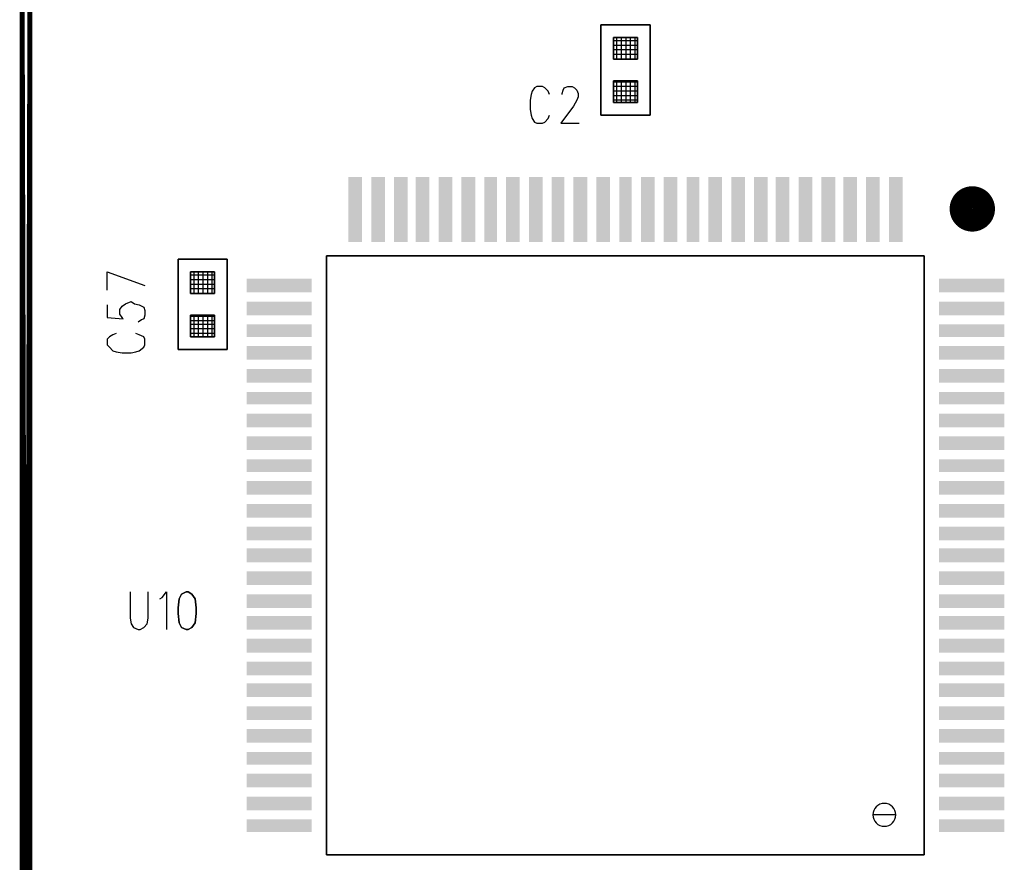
# Model space of a CAD drawing. Extents: x 12 to 27.9, y 10.8 to 21.2.
# Tile 14 of 32: x 17.747 to 18.609, y 15.785 to 16.521. Entities that reach past the tile are written whole.
import ezdxf

# ---------------------------------------------------------------- set-up
doc = ezdxf.new("R2010")
doc.units = 0
doc.layers.add('ASSYDWGBOT_pho', color=1, linetype='CONTINUOUS')

msp = doc.modelspace()

# ---------------------------------------------------------------- linework, layer by layer
at = {"layer": 'ASSYDWGBOT_pho', "const_width": 0.01111}
msp.add_lwpolyline([(17.753, 18.093), (17.753, 14.093)], close=True, dxfattribs=at)
at = {"layer": 'ASSYDWGBOT_pho'}
for points in [[(18.256, 16.438), (18.256, 16.517)], [(18.256, 16.517), (18.299, 16.517)], [(18.299, 16.517), (18.299, 16.438)], [(18.288, 16.506), (18.267, 16.506)], [(18.267, 16.506), (18.267, 16.487)], [(18.288, 16.506), (18.267, 16.506)], [(18.267, 16.506), (18.267, 16.487)], [(18.288, 16.487), (18.288, 16.506)], [(18.288, 16.487), (18.288, 16.506)], [(18.267, 16.487), (18.288, 16.487)], [(18.267, 16.487), (18.288, 16.487)], [(18.288, 16.468), (18.267, 16.468)], [(18.267, 16.468), (18.267, 16.449)], [(18.288, 16.468), (18.267, 16.468)], [(18.267, 16.468), (18.267, 16.449)], [(18.288, 16.449), (18.288, 16.468)], [(18.288, 16.449), (18.288, 16.468)], [(18.267, 16.449), (18.288, 16.449)], [(18.267, 16.449), (18.288, 16.449)], [(18.299, 16.438), (18.256, 16.438)], [(17.886, 16.233), (17.886, 16.312)], [(17.886, 16.312), (17.929, 16.312)], [(17.929, 16.312), (17.929, 16.233)], [(18.016, 15.791), (18.016, 16.315)], [(18.016, 16.315), (18.539, 16.315)], [(18.539, 16.315), (18.539, 15.791)], [(17.897, 16.301), (17.897, 16.282)], [(17.918, 16.301), (17.897, 16.301)], [(17.897, 16.301), (17.897, 16.282)], [(17.918, 16.301), (17.897, 16.301)], [(17.918, 16.282), (17.918, 16.301)], [(17.918, 16.282), (17.918, 16.301)], [(17.897, 16.282), (17.918, 16.282)], [(17.897, 16.282), (17.918, 16.282)], [(17.897, 16.263), (17.897, 16.244)], [(17.918, 16.263), (17.897, 16.263)], [(17.897, 16.263), (17.897, 16.244)], [(17.918, 16.263), (17.897, 16.263)], [(17.918, 16.244), (17.918, 16.263)], [(17.918, 16.244), (17.918, 16.263)], [(17.897, 16.244), (17.918, 16.244)], [(17.897, 16.244), (17.918, 16.244)], [(17.929, 16.233), (17.886, 16.233)], [(17.889, 16.019), (17.887, 16.015)], [(17.893, 16.021), (17.889, 16.019)], [(17.895, 16.021), (17.893, 16.021)], [(17.898, 16.019), (17.895, 16.021)], [(17.901, 16.015), (17.898, 16.019)], [(17.887, 16.015), (17.886, 16.007)], [(17.902, 16.007), (17.901, 16.015)], [(17.886, 16.007), (17.886, 16.002)], [(17.886, 16.002), (17.887, 15.994)], [(17.901, 15.994), (17.902, 16.002)], [(17.902, 16.002), (17.902, 16.007)], [(17.887, 15.994), (17.889, 15.99)], [(17.898, 15.99), (17.901, 15.994)], [(17.889, 15.99), (17.893, 15.988)], [(17.893, 15.988), (17.895, 15.988)], [(17.895, 15.988), (17.898, 15.99)], [(18.539, 15.791), (18.016, 15.791)]]:
    msp.add_lwpolyline(points, close=True, dxfattribs=at)
for points in [[(18.288, 16.503), (18.267, 16.503)], [(18.288, 16.503), (18.267, 16.503)], [(18.288, 16.499), (18.267, 16.499)], [(18.288, 16.499), (18.267, 16.499)], [(18.27, 16.487), (18.27, 16.506)], [(18.27, 16.487), (18.27, 16.506)], [(18.274, 16.487), (18.274, 16.506)], [(18.274, 16.487), (18.274, 16.506)], [(18.278, 16.487), (18.278, 16.506)], [(18.278, 16.487), (18.278, 16.506)], [(18.282, 16.487), (18.282, 16.506)], [(18.282, 16.487), (18.282, 16.506)], [(18.286, 16.487), (18.286, 16.506)], [(18.286, 16.487), (18.286, 16.506)], [(18.288, 16.495), (18.267, 16.495)], [(18.288, 16.495), (18.267, 16.495)], [(18.288, 16.491), (18.267, 16.491)], [(18.288, 16.491), (18.267, 16.491)], [(18.288, 16.467), (18.267, 16.467)], [(18.288, 16.467), (18.267, 16.467)], [(18.27, 16.449), (18.27, 16.468)], [(18.27, 16.449), (18.27, 16.468)], [(18.274, 16.449), (18.274, 16.468)], [(18.274, 16.449), (18.274, 16.468)], [(18.278, 16.449), (18.278, 16.468)], [(18.278, 16.449), (18.278, 16.468)], [(18.282, 16.449), (18.282, 16.468)], [(18.282, 16.449), (18.282, 16.468)], [(18.286, 16.449), (18.286, 16.468)], [(18.286, 16.449), (18.286, 16.468)], [(18.195, 16.456), (18.194, 16.451)], [(18.196, 16.459), (18.195, 16.456)], [(18.198, 16.462), (18.196, 16.459)], [(18.2, 16.463), (18.198, 16.462)], [(18.205, 16.463), (18.2, 16.463)], [(18.207, 16.462), (18.205, 16.463)], [(18.21, 16.459), (18.207, 16.462)], [(18.211, 16.456), (18.21, 16.459)], [(18.222, 16.457), (18.223, 16.46)], [(18.222, 16.456), (18.222, 16.457)], [(18.223, 16.46), (18.224, 16.462)], [(18.224, 16.462), (18.227, 16.463)], [(18.227, 16.463), (18.231, 16.463)], [(18.231, 16.463), (18.233, 16.462)], [(18.233, 16.462), (18.235, 16.46)], [(18.235, 16.46), (18.236, 16.457)], [(18.236, 16.457), (18.236, 16.454)], [(18.288, 16.463), (18.267, 16.463)], [(18.288, 16.463), (18.267, 16.463)], [(18.288, 16.459), (18.267, 16.459)], [(18.288, 16.459), (18.267, 16.459)], [(18.194, 16.451), (18.194, 16.443)], [(18.235, 16.451), (18.232, 16.446)], [(18.236, 16.454), (18.235, 16.451)], [(18.288, 16.455), (18.267, 16.455)], [(18.288, 16.455), (18.267, 16.455)], [(18.288, 16.451), (18.267, 16.451)], [(18.288, 16.451), (18.267, 16.451)], [(18.194, 16.443), (18.195, 16.438)], [(18.232, 16.446), (18.221, 16.431)], [(18.195, 16.438), (18.196, 16.435)], [(18.196, 16.435), (18.198, 16.432)], [(18.198, 16.432), (18.2, 16.431)], [(18.2, 16.431), (18.205, 16.431)], [(18.205, 16.431), (18.207, 16.432)], [(18.207, 16.432), (18.21, 16.435)], [(18.21, 16.435), (18.211, 16.438)], [(18.221, 16.431), (18.237, 16.431)], [(17.824, 16.301), (17.857, 16.289)], [(17.824, 16.285), (17.824, 16.301)], [(17.9, 16.282), (17.9, 16.301)], [(17.9, 16.282), (17.9, 16.301)], [(17.904, 16.282), (17.904, 16.301)], [(17.904, 16.282), (17.904, 16.301)], [(17.908, 16.282), (17.908, 16.301)], [(17.908, 16.282), (17.908, 16.301)], [(17.912, 16.282), (17.912, 16.301)], [(17.912, 16.282), (17.912, 16.301)], [(17.916, 16.282), (17.916, 16.301)], [(17.916, 16.282), (17.916, 16.301)], [(17.918, 16.298), (17.897, 16.298)], [(17.918, 16.298), (17.897, 16.298)], [(17.918, 16.294), (17.897, 16.294)], [(17.918, 16.294), (17.897, 16.294)], [(17.918, 16.29), (17.897, 16.29)], [(17.918, 16.29), (17.897, 16.29)], [(17.918, 16.286), (17.897, 16.286)], [(17.918, 16.286), (17.897, 16.286)], [(17.84, 16.273), (17.845, 16.275)], [(17.845, 16.275), (17.848, 16.273)], [(17.918, 16.282), (17.897, 16.282)], [(17.918, 16.282), (17.897, 16.282)], [(17.824, 16.272), (17.824, 16.261)], [(17.835, 16.268), (17.837, 16.271)], [(17.835, 16.264), (17.835, 16.268)], [(17.837, 16.271), (17.84, 16.273)], [(17.848, 16.273), (17.852, 16.272)], [(17.852, 16.272), (17.856, 16.27)], [(17.856, 16.27), (17.857, 16.267)], [(17.857, 16.267), (17.857, 16.263)], [(17.824, 16.261), (17.838, 16.26)], [(17.837, 16.261), (17.835, 16.264)], [(17.838, 16.26), (17.837, 16.261)], [(17.854, 16.259), (17.851, 16.257)], [(17.856, 16.26), (17.854, 16.259)], [(17.857, 16.263), (17.856, 16.26)], [(17.918, 16.262), (17.897, 16.262)], [(17.918, 16.262), (17.897, 16.262)], [(17.918, 16.258), (17.897, 16.258)], [(17.918, 16.258), (17.897, 16.258)], [(17.9, 16.244), (17.9, 16.263)], [(17.9, 16.244), (17.9, 16.263)], [(17.904, 16.244), (17.904, 16.263)], [(17.904, 16.244), (17.904, 16.263)], [(17.908, 16.244), (17.908, 16.263)], [(17.908, 16.244), (17.908, 16.263)], [(17.912, 16.244), (17.912, 16.263)], [(17.912, 16.244), (17.912, 16.263)], [(17.916, 16.244), (17.916, 16.263)], [(17.916, 16.244), (17.916, 16.263)], [(17.918, 16.255), (17.897, 16.255)], [(17.918, 16.255), (17.897, 16.255)], [(17.918, 16.251), (17.897, 16.251)], [(17.918, 16.251), (17.897, 16.251)], [(17.826, 16.244), (17.824, 16.242)], [(17.824, 16.242), (17.824, 16.237)], [(17.829, 16.246), (17.826, 16.244)], [(17.832, 16.247), (17.829, 16.246)], [(17.852, 16.246), (17.849, 16.247)], [(17.856, 16.244), (17.852, 16.246)], [(17.857, 16.242), (17.856, 16.244)], [(17.857, 16.237), (17.857, 16.242)], [(17.918, 16.247), (17.897, 16.247)], [(17.918, 16.247), (17.897, 16.247)], [(17.824, 16.237), (17.826, 16.235)], [(17.826, 16.235), (17.829, 16.232)], [(17.829, 16.232), (17.832, 16.231)], [(17.849, 16.231), (17.852, 16.232)], [(17.852, 16.232), (17.856, 16.235)], [(17.856, 16.235), (17.857, 16.237)], [(17.832, 16.231), (17.837, 16.23)], [(17.837, 16.23), (17.845, 16.23)], [(17.845, 16.23), (17.849, 16.231)], [(17.844, 16.021), (17.844, 15.998)], [(17.86, 15.998), (17.86, 16.021)], [(17.872, 16.016), (17.876, 16.021)], [(17.876, 16.021), (17.876, 15.988)], [(17.87, 16.015), (17.872, 16.016)], [(17.844, 15.998), (17.845, 15.993)], [(17.845, 15.993), (17.847, 15.99)], [(17.856, 15.99), (17.859, 15.993)], [(17.859, 15.993), (17.86, 15.998)], [(17.847, 15.99), (17.851, 15.988)], [(17.851, 15.988), (17.853, 15.988)], [(17.853, 15.988), (17.856, 15.99)]]:
    msp.add_lwpolyline(points, dxfattribs=at)
at = {"layer": 'ASSYDWGBOT_pho', "const_width": 0.01969}
msp.add_lwpolyline([(18.571, 16.356, 1), (18.591, 16.356, 1), (18.571, 16.356)], format="xyb", dxfattribs=at)
msp.add_lwpolyline([(18.571, 16.356, 1), (18.591, 16.356, 1), (18.571, 16.356)], format="xyb", dxfattribs=at)
at = {"layer": 'ASSYDWGBOT_pho'}
for points in [[(18.514, 15.826, 1), (18.494, 15.826, 1)], [(18.494, 15.826, 1), (18.514, 15.826)]]:
    msp.add_lwpolyline(points, format="xyb", close=True, dxfattribs=at)
for points in [[(18.047, 16.327), (18.047, 16.384), (18.035, 16.327), (18.035, 16.384)], [(18.047, 16.327), (18.047, 16.384), (18.035, 16.327), (18.035, 16.384)], [(18.067, 16.327), (18.067, 16.384), (18.055, 16.327), (18.055, 16.384)], [(18.067, 16.327), (18.067, 16.384), (18.055, 16.327), (18.055, 16.384)], [(18.087, 16.327), (18.087, 16.384), (18.075, 16.327), (18.075, 16.384)], [(18.087, 16.327), (18.087, 16.384), (18.075, 16.327), (18.075, 16.384)], [(18.106, 16.327), (18.106, 16.384), (18.094, 16.327), (18.094, 16.384)], [(18.106, 16.327), (18.106, 16.384), (18.094, 16.327), (18.094, 16.384)], [(18.126, 16.327), (18.126, 16.384), (18.114, 16.327), (18.114, 16.384)], [(18.126, 16.327), (18.126, 16.384), (18.114, 16.327), (18.114, 16.384)], [(18.146, 16.327), (18.146, 16.384), (18.134, 16.327), (18.134, 16.384)], [(18.146, 16.327), (18.146, 16.384), (18.134, 16.327), (18.134, 16.384)], [(18.165, 16.327), (18.165, 16.384), (18.154, 16.327), (18.154, 16.384)], [(18.165, 16.327), (18.165, 16.384), (18.154, 16.327), (18.154, 16.384)], [(18.185, 16.327), (18.185, 16.384), (18.173, 16.327), (18.173, 16.384)], [(18.185, 16.327), (18.185, 16.384), (18.173, 16.327), (18.173, 16.384)], [(18.205, 16.327), (18.205, 16.384), (18.193, 16.327), (18.193, 16.384)], [(18.205, 16.327), (18.205, 16.384), (18.193, 16.327), (18.193, 16.384)], [(18.224, 16.327), (18.224, 16.384), (18.213, 16.327), (18.213, 16.384)], [(18.224, 16.327), (18.224, 16.384), (18.213, 16.327), (18.213, 16.384)], [(18.244, 16.327), (18.244, 16.384), (18.232, 16.327), (18.232, 16.384)], [(18.244, 16.327), (18.244, 16.384), (18.232, 16.327), (18.232, 16.384)], [(18.264, 16.327), (18.264, 16.384), (18.252, 16.327), (18.252, 16.384)], [(18.264, 16.327), (18.264, 16.384), (18.252, 16.327), (18.252, 16.384)], [(18.283, 16.327), (18.283, 16.384), (18.272, 16.327), (18.272, 16.384)], [(18.283, 16.327), (18.283, 16.384), (18.272, 16.327), (18.272, 16.384)], [(18.303, 16.327), (18.303, 16.384), (18.291, 16.327), (18.291, 16.384)], [(18.303, 16.327), (18.303, 16.384), (18.291, 16.327), (18.291, 16.384)], [(18.323, 16.327), (18.323, 16.384), (18.311, 16.327), (18.311, 16.384)], [(18.323, 16.327), (18.323, 16.384), (18.311, 16.327), (18.311, 16.384)], [(18.342, 16.327), (18.342, 16.384), (18.331, 16.327), (18.331, 16.384)], [(18.342, 16.327), (18.342, 16.384), (18.331, 16.327), (18.331, 16.384)], [(18.362, 16.327), (18.362, 16.384), (18.35, 16.327), (18.35, 16.384)], [(18.362, 16.327), (18.362, 16.384), (18.35, 16.327), (18.35, 16.384)], [(18.382, 16.327), (18.382, 16.384), (18.37, 16.327), (18.37, 16.384)], [(18.382, 16.327), (18.382, 16.384), (18.37, 16.327), (18.37, 16.384)], [(18.402, 16.327), (18.402, 16.384), (18.39, 16.327), (18.39, 16.384)], [(18.402, 16.327), (18.402, 16.384), (18.39, 16.327), (18.39, 16.384)], [(18.421, 16.327), (18.421, 16.384), (18.409, 16.327), (18.409, 16.384)], [(18.421, 16.327), (18.421, 16.384), (18.409, 16.327), (18.409, 16.384)], [(18.441, 16.327), (18.441, 16.384), (18.429, 16.327), (18.429, 16.384)], [(18.441, 16.327), (18.441, 16.384), (18.429, 16.327), (18.429, 16.384)], [(18.461, 16.327), (18.461, 16.384), (18.449, 16.327), (18.449, 16.384)], [(18.461, 16.327), (18.461, 16.384), (18.449, 16.327), (18.449, 16.384)], [(18.48, 16.327), (18.48, 16.384), (18.468, 16.327), (18.468, 16.384)], [(18.48, 16.327), (18.48, 16.384), (18.468, 16.327), (18.468, 16.384)], [(18.5, 16.327), (18.5, 16.384), (18.488, 16.327), (18.488, 16.384)], [(18.5, 16.327), (18.5, 16.384), (18.488, 16.327), (18.488, 16.384)], [(18.52, 16.327), (18.52, 16.384), (18.508, 16.327), (18.508, 16.384)], [(18.52, 16.327), (18.52, 16.384), (18.508, 16.327), (18.508, 16.384)], [(18.003, 16.283), (18.003, 16.295), (17.946, 16.283), (17.946, 16.295)], [(18.003, 16.283), (18.003, 16.295), (17.946, 16.283), (17.946, 16.295)], [(18.609, 16.283), (18.609, 16.295), (18.552, 16.283), (18.552, 16.295)], [(18.609, 16.283), (18.609, 16.295), (18.552, 16.283), (18.552, 16.295)], [(18.003, 16.263), (18.003, 16.275), (17.946, 16.263), (17.946, 16.275)], [(18.003, 16.263), (18.003, 16.275), (17.946, 16.263), (17.946, 16.275)], [(18.609, 16.263), (18.609, 16.275), (18.552, 16.263), (18.552, 16.275)], [(18.609, 16.263), (18.609, 16.275), (18.552, 16.263), (18.552, 16.275)], [(18.003, 16.244), (18.003, 16.255), (17.946, 16.244), (17.946, 16.255)], [(18.003, 16.244), (18.003, 16.255), (17.946, 16.244), (17.946, 16.255)], [(18.609, 16.244), (18.609, 16.255), (18.552, 16.244), (18.552, 16.255)], [(18.609, 16.244), (18.609, 16.255), (18.552, 16.244), (18.552, 16.255)], [(18.003, 16.224), (18.003, 16.236), (17.946, 16.224), (17.946, 16.236)], [(18.003, 16.224), (18.003, 16.236), (17.946, 16.224), (17.946, 16.236)], [(18.609, 16.224), (18.609, 16.236), (18.552, 16.224), (18.552, 16.236)], [(18.609, 16.224), (18.609, 16.236), (18.552, 16.224), (18.552, 16.236)], [(18.003, 16.204), (18.003, 16.216), (17.946, 16.204), (17.946, 16.216)], [(18.003, 16.204), (18.003, 16.216), (17.946, 16.204), (17.946, 16.216)], [(18.609, 16.204), (18.609, 16.216), (18.552, 16.204), (18.552, 16.216)], [(18.609, 16.204), (18.609, 16.216), (18.552, 16.204), (18.552, 16.216)], [(18.003, 16.185), (18.003, 16.196), (17.946, 16.185), (17.946, 16.196)], [(18.003, 16.185), (18.003, 16.196), (17.946, 16.185), (17.946, 16.196)], [(18.609, 16.185), (18.609, 16.196), (18.552, 16.185), (18.552, 16.196)], [(18.609, 16.185), (18.609, 16.196), (18.552, 16.185), (18.552, 16.196)], [(18.003, 16.165), (18.003, 16.177), (17.946, 16.165), (17.946, 16.177)], [(18.003, 16.165), (18.003, 16.177), (17.946, 16.165), (17.946, 16.177)], [(18.609, 16.165), (18.609, 16.177), (18.552, 16.165), (18.552, 16.177)], [(18.609, 16.165), (18.609, 16.177), (18.552, 16.165), (18.552, 16.177)], [(18.003, 16.145), (18.003, 16.157), (17.946, 16.145), (17.946, 16.157)], [(18.003, 16.145), (18.003, 16.157), (17.946, 16.145), (17.946, 16.157)], [(18.609, 16.145), (18.609, 16.157), (18.552, 16.145), (18.552, 16.157)], [(18.609, 16.145), (18.609, 16.157), (18.552, 16.145), (18.552, 16.157)], [(18.003, 16.126), (18.003, 16.137), (17.946, 16.126), (17.946, 16.137)], [(18.003, 16.126), (18.003, 16.137), (17.946, 16.126), (17.946, 16.137)], [(18.609, 16.126), (18.609, 16.137), (18.552, 16.126), (18.552, 16.137)], [(18.609, 16.126), (18.609, 16.137), (18.552, 16.126), (18.552, 16.137)], [(18.003, 16.106), (18.003, 16.118), (17.946, 16.106), (17.946, 16.118)], [(18.003, 16.106), (18.003, 16.118), (17.946, 16.106), (17.946, 16.118)], [(18.609, 16.106), (18.609, 16.118), (18.552, 16.106), (18.552, 16.118)], [(18.609, 16.106), (18.609, 16.118), (18.552, 16.106), (18.552, 16.118)], [(18.003, 16.086), (18.003, 16.098), (17.946, 16.086), (17.946, 16.098)], [(18.003, 16.086), (18.003, 16.098), (17.946, 16.086), (17.946, 16.098)], [(18.609, 16.086), (18.609, 16.098), (18.552, 16.086), (18.552, 16.098)], [(18.609, 16.086), (18.609, 16.098), (18.552, 16.086), (18.552, 16.098)], [(18.003, 16.066), (18.003, 16.078), (17.946, 16.066), (17.946, 16.078)], [(18.003, 16.066), (18.003, 16.078), (17.946, 16.066), (17.946, 16.078)], [(18.609, 16.066), (18.609, 16.078), (18.552, 16.066), (18.552, 16.078)], [(18.609, 16.066), (18.609, 16.078), (18.552, 16.066), (18.552, 16.078)], [(18.003, 16.047), (18.003, 16.059), (17.946, 16.047), (17.946, 16.059)], [(18.003, 16.047), (18.003, 16.059), (17.946, 16.047), (17.946, 16.059)], [(18.609, 16.047), (18.609, 16.059), (18.552, 16.047), (18.552, 16.059)], [(18.609, 16.047), (18.609, 16.059), (18.552, 16.047), (18.552, 16.059)], [(18.003, 16.027), (18.003, 16.039), (17.946, 16.027), (17.946, 16.039)], [(18.003, 16.027), (18.003, 16.039), (17.946, 16.027), (17.946, 16.039)], [(18.609, 16.027), (18.609, 16.039), (18.552, 16.027), (18.552, 16.039)], [(18.609, 16.027), (18.609, 16.039), (18.552, 16.027), (18.552, 16.039)], [(18.003, 16.007), (18.003, 16.019), (17.946, 16.007), (17.946, 16.019)], [(18.003, 16.007), (18.003, 16.019), (17.946, 16.007), (17.946, 16.019)], [(18.609, 16.007), (18.609, 16.019), (18.552, 16.007), (18.552, 16.019)], [(18.609, 16.007), (18.609, 16.019), (18.552, 16.007), (18.552, 16.019)], [(18.003, 15.988), (18.003, 16), (17.946, 15.988), (17.946, 16)], [(18.003, 15.988), (18.003, 16), (17.946, 15.988), (17.946, 16)], [(18.609, 15.988), (18.609, 16), (18.552, 15.988), (18.552, 16)], [(18.609, 15.988), (18.609, 16), (18.552, 15.988), (18.552, 16)], [(18.003, 15.968), (18.003, 15.98), (17.946, 15.968), (17.946, 15.98)], [(18.003, 15.968), (18.003, 15.98), (17.946, 15.968), (17.946, 15.98)], [(18.609, 15.968), (18.609, 15.98), (18.552, 15.968), (18.552, 15.98)], [(18.609, 15.968), (18.609, 15.98), (18.552, 15.968), (18.552, 15.98)], [(18.003, 15.948), (18.003, 15.96), (17.946, 15.948), (17.946, 15.96)], [(18.003, 15.948), (18.003, 15.96), (17.946, 15.948), (17.946, 15.96)], [(18.609, 15.948), (18.609, 15.96), (18.552, 15.948), (18.552, 15.96)], [(18.609, 15.948), (18.609, 15.96), (18.552, 15.948), (18.552, 15.96)], [(18.003, 15.929), (18.003, 15.941), (17.946, 15.929), (17.946, 15.941)], [(18.003, 15.929), (18.003, 15.941), (17.946, 15.929), (17.946, 15.941)], [(18.609, 15.929), (18.609, 15.941), (18.552, 15.929), (18.552, 15.941)], [(18.609, 15.929), (18.609, 15.941), (18.552, 15.929), (18.552, 15.941)], [(18.003, 15.909), (18.003, 15.921), (17.946, 15.909), (17.946, 15.921)], [(18.003, 15.909), (18.003, 15.921), (17.946, 15.909), (17.946, 15.921)], [(18.609, 15.909), (18.609, 15.921), (18.552, 15.909), (18.552, 15.921)], [(18.609, 15.909), (18.609, 15.921), (18.552, 15.909), (18.552, 15.921)], [(18.003, 15.889), (18.003, 15.901), (17.946, 15.889), (17.946, 15.901)], [(18.003, 15.889), (18.003, 15.901), (17.946, 15.889), (17.946, 15.901)], [(18.609, 15.889), (18.609, 15.901), (18.552, 15.889), (18.552, 15.901)], [(18.609, 15.889), (18.609, 15.901), (18.552, 15.889), (18.552, 15.901)], [(18.003, 15.87), (18.003, 15.881), (17.946, 15.87), (17.946, 15.881)], [(18.003, 15.87), (18.003, 15.881), (17.946, 15.87), (17.946, 15.881)], [(18.609, 15.87), (18.609, 15.881), (18.552, 15.87), (18.552, 15.881)], [(18.609, 15.87), (18.609, 15.881), (18.552, 15.87), (18.552, 15.881)], [(18.003, 15.85), (18.003, 15.862), (17.946, 15.85), (17.946, 15.862)], [(18.003, 15.85), (18.003, 15.862), (17.946, 15.85), (17.946, 15.862)], [(18.609, 15.85), (18.609, 15.862), (18.552, 15.85), (18.552, 15.862)], [(18.609, 15.85), (18.609, 15.862), (18.552, 15.85), (18.552, 15.862)], [(18.003, 15.83), (18.003, 15.842), (17.946, 15.83), (17.946, 15.842)], [(18.003, 15.83), (18.003, 15.842), (17.946, 15.83), (17.946, 15.842)], [(18.609, 15.83), (18.609, 15.842), (18.552, 15.83), (18.552, 15.842)], [(18.609, 15.83), (18.609, 15.842), (18.552, 15.83), (18.552, 15.842)], [(18.003, 15.811), (18.003, 15.822), (17.946, 15.811), (17.946, 15.822)], [(18.003, 15.811), (18.003, 15.822), (17.946, 15.811), (17.946, 15.822)], [(18.609, 15.811), (18.609, 15.822), (18.552, 15.811), (18.552, 15.822)], [(18.609, 15.811), (18.609, 15.822), (18.552, 15.811), (18.552, 15.822)]]:
    msp.add_solid(points, dxfattribs=at)

doc.saveas('drawing.dxf')
